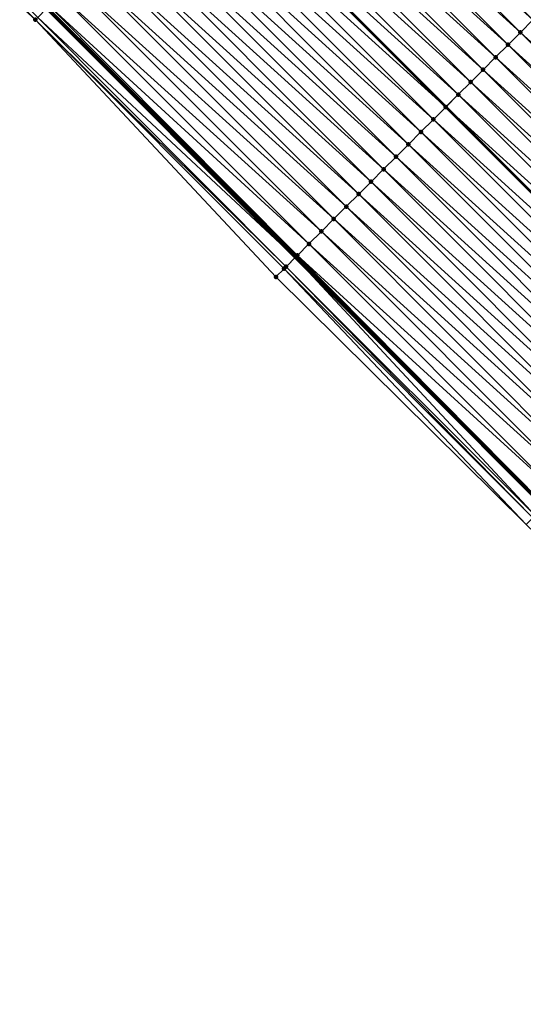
# Model space of a CAD drawing. Header units: feet. Extents: x 2017424 to 2024169, y 808042 to 818730.
# Tile 195 of 256: x 2020232 to 2020260, y 816126 to 816182. Entities that reach past the tile are written whole.
import ezdxf

# ---------------------------------------------------------------- set-up
doc = ezdxf.new("R2010")
doc.units = ezdxf.units.FT
doc.header["$MEASUREMENT"] = 0
for name, color, linetype, lineweight in [('EP_Travel Lane', 172, 'Continuous', 53), ('NB-Road Shots', 141, 'Continuous', 100), ('NB-Road X-Section', 40, 'Continuous', 13), ('STRIPING', 60, 'Continuous', 53)]:
    doc.layers.add(name, color=color, linetype=linetype, lineweight=lineweight)
doc.layers.add('I-77-MM15-17_NB-Surface-BORDER', color=7, linetype='Continuous')
doc.layers.add('I-77-MM15-17_NB-Surface-TIN', color=7, linetype='Continuous')

msp = doc.modelspace()

# ---------------------------------------------------------------- linework, layer by layer
at = {"layer": 'EP_Travel Lane'}
msp.add_polyline3d([(2019992.839681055, 816423.1716852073, 253.2668412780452), (2020006.963552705, 816409.0117058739, 253.1565400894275), (2020021.087392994, 816394.8517579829, 253.03906060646), (2020035.211288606, 816380.6917546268, 252.9342555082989), (2020049.335151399, 816366.5317841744, 252.8219453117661), (2020063.459011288, 816352.3718166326, 252.7089502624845), (2020077.582784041, 816338.2119364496, 252.5759837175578), (2020091.706592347, 816324.0520206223, 252.4511570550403), (2020105.857211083, 816309.8762090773, 252.3227934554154), (2020119.992171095, 816295.7274696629, 252.1948623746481), (2020134.12716521, 816281.578696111, 252.0756448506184), (2020148.262167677, 816267.4299142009, 251.9585464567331), (2020162.397203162, 816253.2810992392, 251.8498517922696), (2020176.532263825, 816239.1322590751, 251.7476008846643), (2020190.667283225, 816224.9834602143, 251.6347999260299), (2020204.802320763, 816210.8346431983, 251.5266407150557), (2020218.937365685, 816196.6858187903, 251.4203377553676), (2020233.072381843, 816182.537023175, 251.3067483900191), (2020247.207159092, 816168.3880928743, 251.1935395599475), (2020261.341769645, 816154.2389423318, 251.0737336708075), (2020275.476418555, 816140.0897533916, 250.9626052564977), (2020289.610954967, 816125.9406770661, 250.826026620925), (2020303.745453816, 816111.7916383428, 250.6809946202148), (2020317.880009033, 816097.6425431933, 250.5486849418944)], dxfattribs=at)
at = {"layer": 'I-77-MM15-17_NB-Surface-BORDER', "color": 3, "linetype": 'Continuous', "lineweight": -3}
msp.add_polyline3d([(2020317.248829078, 816097.0120964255, 250.539235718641), (2020303.158795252, 816111.2055821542, 250.6811507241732), (2020288.971237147, 816125.3016377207, 250.8237524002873), (2020274.729474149, 816139.3436045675, 250.9595687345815), (2020260.333417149, 816153.2317559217, 251.059228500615), (2020246.104638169, 816167.2868228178, 251.1804058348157), (2020232.436410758, 816181.901764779, 251.2948643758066), (2020217.593905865, 816195.343836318, 251.3988195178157), (2020203.611628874, 816209.6452403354, 251.5101614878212), (2020189.613945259, 816223.9313080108, 251.6144337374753), (2020175.794419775, 816238.3952131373, 251.7374749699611), (2020161.666832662, 816252.5514453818, 251.8491749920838), (2020147.795732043, 816266.9639683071, 251.9540292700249), (2020133.637683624, 816281.0897299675, 252.070712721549), (2020119.391364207, 816295.1273147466, 252.1863497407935), (2020105.061748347, 816309.0815927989, 252.3136572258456), (2020090.892849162, 816323.2427788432, 252.4283380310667), (2020076.974833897, 816337.6073539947, 252.5583992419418), (2020062.870558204, 816351.7866032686, 252.694222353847), (2020048.766186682, 816365.9659488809, 252.8080506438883), (2020034.477611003, 816379.9621572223, 252.911190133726), (2020020.642578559, 816394.4093375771, 253.0342317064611), (2020006.644911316, 816408.694767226, 253.1544835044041), (2019992.554436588, 816422.8879319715, 253.2687956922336)], dxfattribs=at)
at = {"layer": 'I-77-MM15-17_NB-Surface-TIN', "color": 128, "linetype": 'Continuous', "lineweight": -3}
for points in [[(2020232.436410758, 816181.901764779, 251.2948643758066), (2020218.301400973, 816196.0505545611, 251.4100065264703), (2020217.593905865, 816195.343836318, 251.3988195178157)], [(2020232.436410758, 816181.901764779, 251.2948643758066), (2020232.568572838, 816182.0337469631, 251.3013835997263), (2020218.301400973, 816196.0505545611, 251.4100065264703)], [(2020260.719003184, 816181.8892779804, 250.8266213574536), (2020246.584030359, 816196.038414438, 250.9370535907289), (2020245.876675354, 816195.3315559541, 250.9615618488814)], [(2020260.719003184, 816181.8892779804, 250.8266213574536), (2020261.426370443, 816182.5961242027, 250.8032335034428), (2020246.584030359, 816196.038414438, 250.9370535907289)], [(2020260.011635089, 816181.1824325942, 250.8498204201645), (2020245.876675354, 816195.3315559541, 250.9615618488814), (2020245.169302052, 816194.6247157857, 250.9814084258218)], [(2020260.011635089, 816181.1824325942, 250.8498204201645), (2020260.719003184, 816181.8892779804, 250.8266213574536), (2020245.876675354, 816195.3315559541, 250.9615618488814)], [(2020259.304240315, 816180.4756139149, 250.8669892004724), (2020245.169302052, 816194.6247157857, 250.9814084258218), (2020244.461900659, 816193.9179037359, 250.9940984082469)], [(2020259.304240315, 816180.4756139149, 250.8669892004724), (2020260.011635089, 816181.1824325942, 250.8498204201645), (2020245.169302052, 816194.6247157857, 250.9814084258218)], [(2020258.596837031, 816179.7688037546, 250.8822344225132), (2020244.461900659, 816193.9179037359, 250.9940984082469), (2020243.754525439, 816193.2110654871, 251.0134564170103)], [(2020258.596837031, 816179.7688037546, 250.8822344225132), (2020259.304240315, 816180.4756139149, 250.8669892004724), (2020244.461900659, 816193.9179037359, 250.9940984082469)], [(2020257.889454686, 816179.0619726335, 250.9022125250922), (2020243.754525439, 816193.2110654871, 251.0134564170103), (2020243.04718156, 816192.5041958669, 251.0407991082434)], [(2020257.889454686, 816179.0619726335, 250.9022125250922), (2020258.596837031, 816179.7688037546, 250.8822344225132), (2020243.754525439, 816193.2110654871, 251.0134564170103)], [(2020257.182082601, 816178.3551312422, 250.9245095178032), (2020243.04718156, 816192.5041958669, 251.0407991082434), (2020242.339798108, 816191.7973658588, 251.0580597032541)], [(2020257.182082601, 816178.3551312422, 250.9245095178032), (2020257.889454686, 816179.0619726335, 250.9022125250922), (2020243.04718156, 816192.5041958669, 251.0407991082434)], [(2020256.474709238, 816177.6482911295, 250.9465178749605), (2020242.339798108, 816191.7973658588, 251.0580597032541), (2020241.640485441, 816191.0986352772, 251.0706707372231)], [(2020256.474709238, 816177.6482911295, 250.9465178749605), (2020257.182082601, 816178.3551312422, 250.9245095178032), (2020242.339798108, 816191.7973658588, 251.0580597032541)], [(2020255.767294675, 816176.9414922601, 250.9592136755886), (2020241.632396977, 816191.0905535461, 251.0708166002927), (2020240.925023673, 816190.3837133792, 251.0906628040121)], [(2020241.632396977, 816191.0905535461, 251.0708166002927), (2020255.775383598, 816176.9495741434, 250.9590685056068), (2020241.640485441, 816191.0986352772, 251.0706707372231)], [(2020255.767294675, 816176.9414922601, 250.9592136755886), (2020255.775383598, 816176.9495741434, 250.9590685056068), (2020241.632396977, 816191.0905535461, 251.0708166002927)], [(2020256.474709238, 816177.6482911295, 250.9465178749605), (2020241.640485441, 816191.0986352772, 251.0706707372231), (2020255.775383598, 816176.9495741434, 250.9590685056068)], [(2020255.059932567, 816176.2346408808, 250.9837659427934), (2020240.925023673, 816190.3837133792, 251.0906628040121), (2020240.21766085, 816189.676862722, 251.1131790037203)], [(2020255.059932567, 816176.2346408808, 250.9837659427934), (2020255.767294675, 816176.9414922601, 250.9592136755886), (2020240.925023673, 816190.3837133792, 251.0906628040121)], [(2020254.352553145, 816175.5278068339, 251.0044046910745), (2020240.21766085, 816189.676862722, 251.1131790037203), (2020239.510294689, 816188.970015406, 251.1348448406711)], [(2020254.352553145, 816175.5278068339, 251.0044046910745), (2020255.059932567, 816176.2346408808, 250.9837659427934), (2020240.21766085, 816189.676862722, 251.1131790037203)], [(2020253.645187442, 816174.8209590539, 251.028144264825), (2020239.510294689, 816188.970015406, 251.1348448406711), (2020238.802936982, 816188.2631596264, 251.1586647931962)], [(2020253.645187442, 816174.8209590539, 251.028144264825), (2020254.352553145, 816175.5278068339, 251.0044046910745), (2020239.510294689, 816188.970015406, 251.1348448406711)], [(2020252.937810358, 816174.1141226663, 251.0493115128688), (2020238.802936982, 816188.2631596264, 251.1586647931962), (2020238.095581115, 816187.5563020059, 251.1829533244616)], [(2020252.937810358, 816174.1141226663, 251.0493115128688), (2020253.645187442, 816174.8209590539, 251.028144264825), (2020238.802936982, 816188.2631596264, 251.1586647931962)], [(2020252.230457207, 816173.4072623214, 251.0758881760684), (2020238.095581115, 816187.5563020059, 251.1829533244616), (2020237.38822767, 816186.8494419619, 251.207858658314)], [(2020252.230457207, 816173.4072623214, 251.0758881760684), (2020252.937810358, 816174.1141226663, 251.0493115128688), (2020238.095581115, 816187.5563020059, 251.1829533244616)], [(2020251.523087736, 816172.7004183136, 251.0987760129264), (2020237.38822767, 816186.8494419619, 251.207858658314), (2020236.680827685, 816186.1426285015, 251.2209075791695)], [(2020251.523087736, 816172.7004183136, 251.0987760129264), (2020252.230457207, 816173.4072623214, 251.0758881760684), (2020237.38822767, 816186.8494419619, 251.207858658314)], [(2020250.815687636, 816171.9936049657, 251.1147409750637), (2020236.680827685, 816186.1426285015, 251.2209075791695), (2020235.973431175, 816185.4358115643, 251.2348414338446)], [(2020250.815687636, 816171.9936049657, 251.1147409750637), (2020251.523087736, 816172.7004183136, 251.0987760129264), (2020236.680827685, 816186.1426285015, 251.2209075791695)], [(2020250.108274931, 816171.2868042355, 251.1278568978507), (2020235.973431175, 816185.4358115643, 251.2348414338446), (2020235.266029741, 816184.728999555, 251.2475210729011)], [(2020250.108274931, 816171.2868042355, 251.1278568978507), (2020250.815687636, 816171.9936049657, 251.1147409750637), (2020235.973431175, 816185.4358115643, 251.2348414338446)], [(2020249.40085497, 816170.5800107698, 251.1393325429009), (2020235.266029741, 816184.728999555, 251.2475210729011), (2020234.558648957, 816184.0221668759, 251.2654615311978)], [(2020249.40085497, 816170.5800107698, 251.1393325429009), (2020250.108274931, 816171.2868042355, 251.1278568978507), (2020235.266029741, 816184.728999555, 251.2475210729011)], [(2020248.69345519, 816169.8731971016, 251.1553698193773), (2020234.558648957, 816184.0221668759, 251.2654615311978), (2020233.851275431, 816183.315326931, 251.2852512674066)], [(2020248.69345519, 816169.8731971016, 251.1553698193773), (2020249.40085497, 816170.5800107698, 251.1393325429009), (2020234.558648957, 816184.0221668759, 251.2654615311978)], [(2020247.986066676, 816169.1663721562, 251.1739534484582), (2020233.851275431, 816183.315326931, 251.2852512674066), (2020233.221542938, 816182.6860284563, 251.3080911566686)], [(2020247.986066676, 816169.1663721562, 251.1739534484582), (2020248.69345519, 816169.8731971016, 251.1553698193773), (2020233.851275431, 816183.315326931, 251.2852512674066)], [(2020232.568572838, 816182.0337469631, 251.3013835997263), (2020247.207159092, 816168.3880928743, 251.1935395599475), (2020233.072381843, 816182.537023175, 251.3067483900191)], [(2020233.143911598, 816182.6084772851, 251.3075100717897), (2020233.072381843, 816182.537023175, 251.3067483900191), (2020247.207159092, 816168.3880928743, 251.1935395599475)], [(2020247.328083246, 816168.5088893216, 251.1939078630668), (2020233.221542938, 816182.6860284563, 251.3080911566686), (2020233.143911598, 816182.6084772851, 251.3075100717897)], [(2020247.278683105, 816168.4595422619, 251.193654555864), (2020233.143911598, 816182.6084772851, 251.3075100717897), (2020247.207159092, 816168.3880928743, 251.1935395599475)], [(2020247.278683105, 816168.4595422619, 251.193654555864), (2020247.328083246, 816168.5088893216, 251.1939078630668), (2020233.143911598, 816182.6084772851, 251.3075100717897)], [(2020247.328083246, 816168.5088893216, 251.1939078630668), (2020247.986066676, 816169.1663721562, 251.1739534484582), (2020233.221542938, 816182.6860284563, 251.3080911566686)], [(2020246.686503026, 816167.8679800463, 251.1927024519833), (2020232.568572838, 816182.0337469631, 251.3013835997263), (2020232.436410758, 816181.901764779, 251.2948643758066)], [(2020246.104638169, 816167.2868228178, 251.1804058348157), (2020246.571189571, 816167.7528224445, 251.1885007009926), (2020232.436410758, 816181.901764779, 251.2948643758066)], [(2020246.571189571, 816167.7528224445, 251.1885007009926), (2020246.686503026, 816167.8679800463, 251.1927024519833), (2020232.436410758, 816181.901764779, 251.2948643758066)], [(2020246.686503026, 816167.8679800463, 251.1927024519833), (2020247.207159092, 816168.3880928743, 251.1935395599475), (2020232.568572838, 816182.0337469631, 251.3013835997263)], [(2020274.85360112, 816167.7401185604, 250.7063994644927), (2020260.719003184, 816181.8892779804, 250.8266213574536), (2020260.011635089, 816181.1824325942, 250.8498204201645)], [(2020274.146228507, 816167.033277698, 250.728576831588), (2020260.011635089, 816181.1824325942, 250.8498204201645), (2020259.304240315, 816180.4756139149, 250.8669892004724)], [(2020274.146228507, 816167.033277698, 250.728576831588), (2020274.85360112, 816167.7401185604, 250.7063994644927), (2020260.011635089, 816181.1824325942, 250.8498204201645)], [(2020273.438841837, 816166.3264509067, 250.7475769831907), (2020259.304240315, 816180.4756139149, 250.8669892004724), (2020258.596837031, 816179.7688037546, 250.8822344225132)], [(2020273.438841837, 816166.3264509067, 250.7475769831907), (2020274.146228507, 816167.033277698, 250.728576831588), (2020259.304240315, 816180.4756139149, 250.8669892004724)], [(2020272.731451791, 816165.6196274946, 250.7658141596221), (2020258.596837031, 816179.7688037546, 250.8822344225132), (2020257.889454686, 816179.0619726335, 250.9022125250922)], [(2020272.731451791, 816165.6196274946, 250.7658141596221), (2020273.438841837, 816166.3264509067, 250.7475769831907), (2020258.596837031, 816179.7688037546, 250.8822344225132)], [(2020272.024058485, 816164.912807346, 250.783314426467), (2020257.889454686, 816179.0619726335, 250.9022125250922), (2020257.182082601, 816178.3551312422, 250.9245095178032)], [(2020272.024058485, 816164.912807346, 250.783314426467), (2020272.731451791, 816165.6196274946, 250.7658141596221), (2020257.889454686, 816179.0619726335, 250.9022125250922)], [(2020271.316700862, 816164.2059514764, 250.8088803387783), (2020257.182082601, 816178.3551312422, 250.9245095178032), (2020256.474709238, 816177.6482911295, 250.9465178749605)], [(2020271.316700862, 816164.2059514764, 250.8088803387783), (2020272.024058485, 816164.912807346, 250.783314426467), (2020257.182082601, 816178.3551312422, 250.9245095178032)], [(2020270.609317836, 816163.4991210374, 250.8287041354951), (2020256.474709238, 816177.6482911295, 250.9465178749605), (2020255.775383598, 816176.9495741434, 250.9590685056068)], [(2020270.609317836, 816163.4991210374, 250.8287041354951), (2020271.316700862, 816164.2059514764, 250.8088803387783), (2020256.474709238, 816177.6482911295, 250.9465178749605)], [(2020269.901898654, 816162.7923267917, 250.8403556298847), (2020255.767294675, 816176.9414922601, 250.9592136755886), (2020255.059932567, 816176.2346408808, 250.9837659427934)], [(2020255.767294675, 816176.9414922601, 250.9592136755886), (2020269.90998792, 816162.8004089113, 250.8402223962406), (2020255.775383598, 816176.9495741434, 250.9590685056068)], [(2020269.901898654, 816162.7923267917, 250.8403556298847), (2020269.90998792, 816162.8004089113, 250.8402223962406), (2020255.767294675, 816176.9414922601, 250.9592136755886)], [(2020270.609317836, 816163.4991210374, 250.8287041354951), (2020255.775383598, 816176.9495741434, 250.9590685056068), (2020269.90998792, 816162.8004089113, 250.8402223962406)], [(2020269.194534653, 816162.0854773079, 250.8644796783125), (2020255.059932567, 816176.2346408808, 250.9837659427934), (2020254.352553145, 816175.5278068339, 251.0044046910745)], [(2020269.194534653, 816162.0854773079, 250.8644796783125), (2020269.901898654, 816162.7923267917, 250.8403556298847), (2020255.059932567, 816176.2346408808, 250.9837659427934)], [(2020268.487146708, 816161.3786517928, 250.8831916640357), (2020254.352553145, 816175.5278068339, 251.0044046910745), (2020253.645187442, 816174.8209590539, 251.028144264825)], [(2020268.487146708, 816161.3786517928, 250.8831916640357), (2020269.194534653, 816162.0854773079, 250.8644796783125), (2020254.352553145, 816175.5278068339, 251.0044046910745)], [(2020267.779771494, 816160.6718135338, 250.9047812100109), (2020253.645187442, 816174.8209590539, 251.028144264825), (2020252.937810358, 816174.1141226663, 251.0493115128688)], [(2020267.779771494, 816160.6718135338, 250.9047812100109), (2020268.487146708, 816161.3786517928, 250.8831916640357), (2020253.645187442, 816174.8209590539, 251.028144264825)], [(2020267.072397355, 816159.9649741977, 250.9266139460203), (2020252.937810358, 816174.1141226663, 251.0493115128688), (2020252.230457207, 816173.4072623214, 251.0758881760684)], [(2020267.072397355, 816159.9649741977, 250.9266139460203), (2020267.779771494, 816160.6718135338, 250.9047812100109), (2020252.937810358, 816174.1141226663, 251.0493115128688)], [(2020266.365035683, 816159.2581223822, 250.9512644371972), (2020252.230457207, 816173.4072623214, 251.0758881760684), (2020251.523087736, 816172.7004183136, 251.0987760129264)], [(2020266.365035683, 816159.2581223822, 250.9512644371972), (2020267.072397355, 816159.9649741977, 250.9266139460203), (2020252.230457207, 816173.4072623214, 251.0758881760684)], [(2020265.657670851, 816158.5512737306, 250.9752005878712), (2020251.523087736, 816172.7004183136, 251.0987760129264), (2020250.815687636, 816171.9936049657, 251.1147409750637)], [(2020265.657670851, 816158.5512737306, 250.9752005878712), (2020266.365035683, 816159.2581223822, 250.9512644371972), (2020251.523087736, 816172.7004183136, 251.0987760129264)], [(2020264.950278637, 816157.844452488, 250.9929478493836), (2020250.815687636, 816171.9936049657, 251.1147409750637), (2020250.108274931, 816171.2868042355, 251.1278568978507)], [(2020264.950278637, 816157.844452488, 250.9929478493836), (2020265.657670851, 816158.5512737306, 250.9752005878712), (2020250.815687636, 816171.9936049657, 251.1147409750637)], [(2020264.242853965, 816157.1376637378, 251.0033585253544), (2020250.108274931, 816171.2868042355, 251.1278568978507), (2020249.40085497, 816170.5800107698, 251.1393325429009)], [(2020264.242853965, 816157.1376637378, 251.0033585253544), (2020264.950278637, 816157.844452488, 250.9929478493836), (2020250.108274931, 816171.2868042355, 251.1278568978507)], [(2020263.535440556, 816156.4308637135, 251.01631478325), (2020249.40085497, 816170.5800107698, 251.1393325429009), (2020248.69345519, 816169.8731971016, 251.1553698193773)], [(2020263.535440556, 816156.4308637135, 251.01631478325), (2020264.242853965, 816157.1376637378, 251.0033585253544), (2020249.40085497, 816170.5800107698, 251.1393325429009)], [(2020262.82804043, 816155.7240503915, 251.0322736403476), (2020248.69345519, 816169.8731971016, 251.1553698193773), (2020247.986066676, 816169.1663721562, 251.1739534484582)], [(2020262.82804043, 816155.7240503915, 251.0322736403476), (2020263.535440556, 816156.4308637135, 251.01631478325), (2020248.69345519, 816169.8731971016, 251.1553698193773)], [(2020262.120649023, 816155.0172283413, 251.0502032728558), (2020247.986066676, 816169.1663721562, 251.1739534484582), (2020247.328083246, 816168.5088893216, 251.1939078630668)], [(2020262.120649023, 816155.0172283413, 251.0502032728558), (2020262.82804043, 816155.7240503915, 251.0322736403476), (2020247.986066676, 816169.1663721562, 251.1739534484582)], [(2020260.843118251, 816153.7408271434, 251.0711318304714), (2020247.207159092, 816168.3880928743, 251.1935395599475), (2020246.686503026, 816167.8679800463, 251.1927024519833)], [(2020261.362076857, 816154.2592277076, 251.0738396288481), (2020247.278683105, 816168.4595422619, 251.193654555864), (2020247.207159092, 816168.3880928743, 251.1935395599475)], [(2020261.362076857, 816154.2592277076, 251.0738396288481), (2020247.207159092, 816168.3880928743, 251.1935395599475), (2020261.341769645, 816154.2389423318, 251.0737336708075)], [(2020260.843118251, 816153.7408271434, 251.0711318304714), (2020261.341769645, 816154.2389423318, 251.0737336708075), (2020247.207159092, 816168.3880928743, 251.1935395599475)], [(2020261.413281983, 816154.3103819, 251.0736403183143), (2020247.328083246, 816168.5088893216, 251.1939078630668), (2020247.278683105, 816168.4595422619, 251.193654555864)], [(2020261.362076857, 816154.2592277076, 251.0738396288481), (2020261.413281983, 816154.3103819, 251.0736403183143), (2020247.278683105, 816168.4595422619, 251.193654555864)], [(2020261.413281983, 816154.3103819, 251.0736403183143), (2020262.120649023, 816155.0172283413, 251.0502032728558), (2020247.328083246, 816168.5088893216, 251.1939078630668)], [(2020260.333417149, 816153.2317559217, 251.059228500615), (2020246.571189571, 816167.7528224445, 251.1885007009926), (2020246.104638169, 816167.2868228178, 251.1804058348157)], [(2020260.70578768, 816153.6036628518, 251.0683125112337), (2020246.686503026, 816167.8679800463, 251.1927024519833), (2020246.571189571, 816167.7528224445, 251.1885007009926)], [(2020260.333417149, 816153.2317559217, 251.059228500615), (2020260.70578768, 816153.6036628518, 251.0683125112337), (2020246.571189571, 816167.7528224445, 251.1885007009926)], [(2020260.70578768, 816153.6036628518, 251.0683125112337), (2020260.843118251, 816153.7408271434, 251.0711318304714), (2020246.686503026, 816167.8679800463, 251.1927024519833)]]:
    msp.add_3dface(points, dxfattribs=at)
at = {"layer": 'NB-Road Shots', "lineweight": 100}
for p in [(2020232.436410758, 816181.901764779, 251.2948643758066), (2020260.011635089, 816181.1824325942, 250.8498204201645), (2020259.304240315, 816180.4756139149, 250.8669892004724), (2020258.596837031, 816179.7688037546, 250.8822344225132), (2020257.889454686, 816179.0619726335, 250.9022125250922), (2020257.182082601, 816178.3551312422, 250.9245095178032), (2020256.474709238, 816177.6482911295, 250.9465178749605), (2020255.767294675, 816176.9414922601, 250.9592136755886), (2020255.059932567, 816176.2346408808, 250.9837659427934), (2020254.352553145, 816175.5278068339, 251.0044046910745), (2020253.645187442, 816174.8209590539, 251.028144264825), (2020252.937810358, 816174.1141226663, 251.0493115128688), (2020252.230457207, 816173.4072623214, 251.0758881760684), (2020251.523087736, 816172.7004183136, 251.0987760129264), (2020250.815687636, 816171.9936049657, 251.1147409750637), (2020250.108274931, 816171.2868042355, 251.1278568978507), (2020249.40085497, 816170.5800107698, 251.1393325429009), (2020248.69345519, 816169.8731971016, 251.1553698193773), (2020247.986066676, 816169.1663721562, 251.1739534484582), (2020247.278683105, 816168.4595422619, 251.193654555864), (2020247.328083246, 816168.5088893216, 251.1939078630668), (2020246.571189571, 816167.7528224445, 251.1885007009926), (2020246.686503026, 816167.8679800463, 251.1927024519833), (2020246.104638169, 816167.2868228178, 251.1804058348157)]:
    msp.add_point(p, dxfattribs=at)
at = {"layer": 'NB-Road X-Section', "extrusion": (-0.7067287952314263, 0.7074568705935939, 0.006259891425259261), "elevation": -850361.3686233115, "flags": 128}
msp.add_lwpolyline([(-2006116.875607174, 5573.548678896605), (-2006115.875607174, 5573.610080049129), (-2006114.875607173, 5573.674952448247), (-2006113.875607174, 5573.753441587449), (-2006112.875607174, 5573.832780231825), (-2006111.875607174, 5573.926456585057), (-2006110.875607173, 5573.999643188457), (-2006110.814765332, 5574.001781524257), (-2006109.875607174, 5574.018679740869), (-2006108.875607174, 5574.034770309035), (-2006107.875607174, 5574.058155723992), (-2006106.875607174, 5574.082288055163), (-2006105.875607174, 5574.10567636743), (-2006104.875607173, 5574.128875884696), (-2006103.875607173, 5574.146045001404), (-2006102.875607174, 5574.161290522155), (-2006101.875607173, 5574.181269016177), (-2006100.875607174, 5574.203566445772), (-2006099.875607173, 5574.225575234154), (-2006098.875607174, 5574.238271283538), (-2006097.875607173, 5574.262824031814), (-2006096.875607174, 5574.283463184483), (-2006095.875607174, 5574.307203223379), (-2006094.875607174, 5574.328370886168), (-2006093.875607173, 5574.354948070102), (-2006092.875607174, 5574.377836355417), (-2006091.875607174, 5574.393801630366), (-2006090.875607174, 5574.406917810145), (-2006089.875607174, 5574.418393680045), (-2006088.875607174, 5574.434431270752), (-2006087.875607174, 5574.453015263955), (-2006086.945431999, 5574.472970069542), (-2006086.875607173, 5574.472716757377), (-2006086.038574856, 5574.471764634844), (-2006085.875607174, 5574.467562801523), (-2006085.216193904, 5574.459467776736)], dxfattribs=at)
at = {"layer": 'STRIPING'}
msp.add_polyline3d([(2020001.572537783, 816431.8603797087, 253.0356263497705), (2020015.676880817, 816417.6810627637, 252.915258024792), (2020029.781305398, 816403.5016638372, 252.8136223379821), (2020043.885685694, 816389.322309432, 252.7018126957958), (2020057.990017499, 816375.1430037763, 252.5788681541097), (2020072.094329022, 816360.9637185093, 252.4512626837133), (2020086.198608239, 816346.7844657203, 252.3162389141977), (2020100.302922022, 816332.6051781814, 252.1891525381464), (2020114.425220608, 816318.4379153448, 252.0627418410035), (2020128.560249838, 816304.2891066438, 251.9524597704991), (2020142.695252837, 816290.1403242, 251.8354982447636), (2020156.830285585, 816275.9915119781, 251.7261146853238), (2020170.965291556, 816261.8427265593, 251.609908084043), (2020185.100321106, 816247.6939175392, 251.4997125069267), (2020199.235317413, 816233.5451417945, 251.3810424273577), (2020213.370372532, 816219.3963071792, 251.2773589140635), (2020227.505423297, 816205.2474769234, 251.1725623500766), (2020241.640485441, 816191.0986352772, 251.0706707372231), (2020255.775383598, 816176.9495741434, 250.9590685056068), (2020269.90998792, 816162.8004089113, 250.8402223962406), (2020284.044518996, 816148.6513170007, 250.7048217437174), (2020298.179003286, 816134.5022719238, 250.558843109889), (2020312.313499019, 816120.3532153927, 250.4154559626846)], dxfattribs=at)

doc.saveas('drawing.dxf')
